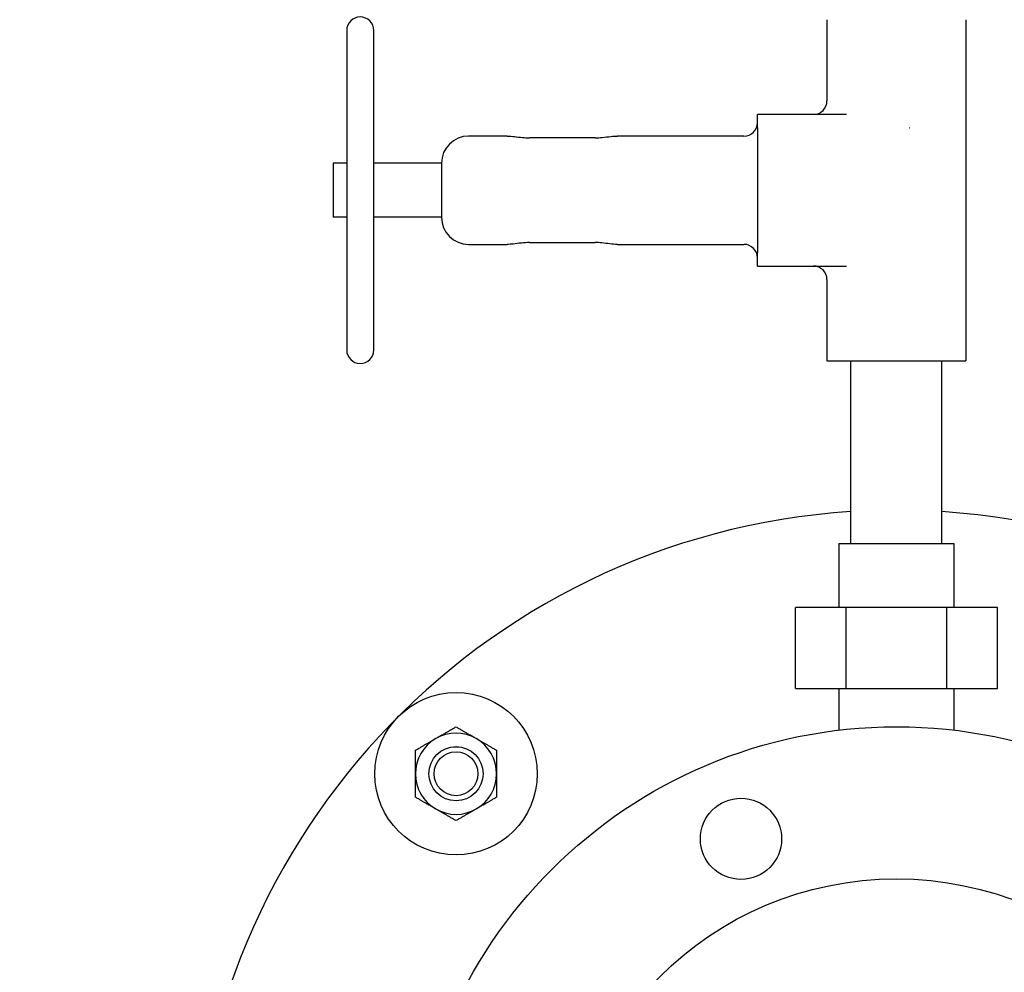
# Model space of a CAD drawing. Header units: inches. Extents: x 36 to 1719, y -84 to 1122.
# Tile 27 of 256: x 401 to 410, y 309 to 318. Entities that reach past the tile are written whole.
import ezdxf

# ---------------------------------------------------------------- set-up
doc = ezdxf.new("R2010")
doc.units = ezdxf.units.IN
doc.header["$LTSCALE"] = 48
doc.header["$MEASUREMENT"] = 0
doc.layers.add('Visible (ANSI)', color=7, linetype='Continuous', lineweight=30)

msp = doc.modelspace()

# ---------------------------------------------------------------- linework, layer by layer
at = {"layer": 'Visible (ANSI)'}
for p, q in [((408.749, 317.93087), (408.749, 317.18087)), ((410.0315, 317.93087), (410.0315, 314.78087)), ((404.31525, 317.83087), (404.31525, 314.88087)), ((404.56525, 314.88087), (404.56525, 317.83087)), ((408.59597, 317.05587), (408.10775, 317.05587)), ((408.10775, 316.93087), (408.10775, 317.05587)), ((408.93044, 317.05587), (408.59597, 317.05587)), ((408.10775, 316.93087), (408.10775, 315.78087)), ((405.79596, 316.85587), (405.44025, 316.85587)), ((406.60775, 316.83912), (406.00325, 316.83912)), ((407.0596, 316.85587), (406.81504, 316.85587)), ((407.4702, 316.85587), (407.0596, 316.85587)), ((407.65589, 316.85587), (407.4702, 316.85587)), ((407.98275, 316.85587), (407.65589, 316.85587)), ((404.31525, 316.60587), (404.19025, 316.60587)), ((404.19025, 316.60587), (404.19025, 316.10587)), ((405.19025, 316.60587), (404.56525, 316.60587)), ((405.19025, 316.60587), (405.19025, 316.10587)), ((404.31525, 316.10587), (404.19025, 316.10587)), ((405.19025, 316.10587), (404.56525, 316.10587)), ((405.44025, 315.85587), (405.79596, 315.85587)), ((406.00325, 315.87262), (406.60775, 315.87262)), ((406.81504, 315.85587), (407.0596, 315.85587)), ((407.0596, 315.85587), (407.4702, 315.85587)), ((407.4702, 315.85587), (407.65589, 315.85587)), ((407.65589, 315.85587), (407.98275, 315.85587)), ((408.10775, 315.65587), (408.10775, 315.78087)), ((408.10775, 315.65587), (408.59597, 315.65587)), ((408.59597, 315.65587), (408.93044, 315.65587)), ((408.749, 315.53087), (408.749, 314.78087)), ((408.749, 314.78087), (410.0315, 314.78087)), ((408.97025, 313.09337), (408.97025, 314.78087)), ((409.81025, 313.09337), (409.81025, 314.78087)), ((408.85875, 313.09337), (408.85875, 312.50282)), ((408.85875, 313.09337), (409.92175, 313.09337)), ((409.92175, 313.09337), (409.92175, 312.50282)), ((408.45831, 311.75479), (408.45831, 312.50282)), ((408.92428, 312.50282), (408.45831, 312.50282)), ((408.92428, 312.50282), (408.92428, 311.75479)), ((409.85622, 312.50282), (408.92428, 312.50282)), ((410.32219, 312.50282), (409.85622, 312.50282)), ((409.85622, 311.75479), (409.85622, 312.50282)), ((410.32219, 311.75479), (410.32219, 312.50282)), ((408.45831, 311.75479), (408.92428, 311.75479)), ((408.85875, 311.75479), (408.85875, 311.36974)), ((408.92428, 311.75479), (409.85622, 311.75479)), ((409.85622, 311.75479), (410.32219, 311.75479)), ((409.92175, 311.75479), (409.92175, 311.36974))]:
    msp.add_line(p, q, dxfattribs=at)
for centre, radius in [((420.3504, 317.86139), 23.75), ((405.32439, 310.9671), 0.75), ((409.39025, 306.90124), 4.5), ((405.32439, 310.9671), 0.25014), ((405.32439, 310.9671), 0.25), ((405.32439, 310.9671), 0.20281), ((407.95519, 310.36578), 0.375), ((409.39025, 306.90124), 3.095)]:
    msp.add_circle(centre, radius, dxfattribs=at)
for centre, radius, start, end in [((404.44025, 317.83087), 0.125, 0, 180), ((408.624, 317.18087), 0.125, 270, 0), ((407.98275, 316.98087), 0.125, 270, 0), ((405.44025, 316.60587), 0.25, 90, 180), ((405.44025, 316.10587), 0.25, 180, 270), ((407.98275, 315.73087), 0.125, 0, 90), ((408.624, 315.53087), 0.125, 0, 90), ((404.44025, 314.88087), 0.125, 180, 0), ((409.39025, 306.90124), 6.5, 93.70477, 267.795772), ((409.39025, 306.90124), 6.5, 267.795772, 86.29523), ((405.32439, 310.9671), 0.375, 60, 120), ((405.32439, 310.9671), 0.375, 120, 180), ((405.32439, 310.9671), 0.375, 0, 60), ((405.32439, 310.9671), 0.375, 180, 240), ((405.32439, 310.9671), 0.375, 300, 0), ((405.32439, 310.9671), 0.375, 240, 300)]:
    msp.add_arc(centre, radius, start, end, dxfattribs=at)
for points, knots in [([(409.50784, 316.93151), (409.50838, 316.93136), (409.50892, 316.9312), (409.50966, 316.93099), (409.50986, 316.93093), (409.51006, 316.93087)], [-0.0048345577, -0.0048345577, -0.0048345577, -0.0048345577, 0, 0, 0.0017665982, 0.0017665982, 0.0017665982, 0.0017665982]), ([(409.51006, 316.93087), (409.50989, 316.93099), (409.50973, 316.9311), (409.50912, 316.93152), (409.50868, 316.93182), (409.50825, 316.93212)], [-0.0017665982, -0.0017665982, -0.0017665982, -0.0017665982, 0, 0, 0.0046696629, 0.0046696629, 0.0046696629, 0.0046696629]), ([(405.79596, 316.85587), (405.84171, 316.85587), (405.88821, 316.84795), (405.95874, 316.84082), (405.98103, 316.83906), (406.00325, 316.83906)], [0, 0, 0, 0, 0.3858058, 0.3858058, 0.55509184, 0.55509184, 0.55509184, 0.55509184]), ([(406.60775, 316.83906), (406.63035, 316.83906), (406.65302, 316.84088), (406.70175, 316.84584), (406.72768, 316.84943), (406.77404, 316.85433), (406.79467, 316.85587), (406.81504, 316.85587)], [0, 0, 0, 0, 0.17218121, 0.17218121, 0.38379394, 0.38379394, 0.55558948, 0.55558948, 0.55558948, 0.55558948]), ([(406.00325, 315.8729), (405.97825, 315.8729), (405.95309, 315.87088), (405.90231, 315.86519), (405.87628, 315.86132), (405.8322, 315.85702), (405.81395, 315.85587), (405.79596, 315.85587)], [0, 0, 0, 0, 0.19051892, 0.19051892, 0.40290378, 0.40290378, 0.55558486, 0.55558486, 0.55558486, 0.55558486]), ([(406.00325, 315.8729), (405.97892, 315.8729), (405.9545, 315.87095), (405.92358, 315.86756), (405.91618, 315.86668), (405.90884, 315.86578)], [0, 0, 0, 0, 0.18539777, 0.18539777, 0.24436742, 0.24436742, 0.24436742, 0.24436742]), ([(406.81504, 315.85587), (406.76899, 315.85587), (406.72154, 315.86422), (406.65096, 315.87138), (406.62929, 315.8729), (406.60775, 315.8729)], [0, 0, 0, 0, 0.39087907, 0.39087907, 0.55505158, 0.55505158, 0.55505158, 0.55505158])]:
    msp.add_open_spline(points, degree=3, knots=knots, dxfattribs=at)
msp.add_open_spline([(405.79596, 316.85587), (405.83254, 316.85587), (405.8701, 316.85094), (405.90858, 316.84615)], degree=3, dxfattribs=at)
for points in [[(405.13689, 311.29186), (405.2239, 311.3421), (405.32439, 311.40011)], [(405.32439, 311.40011), (405.42487, 311.3421), (405.51189, 311.29186)], [(404.94939, 311.18361), (405.04987, 311.24162), (405.13689, 311.29186)], [(405.51189, 311.29186), (405.5989, 311.24162), (405.69939, 311.18361)], [(404.94939, 310.9671), (404.94939, 311.06758), (404.94939, 311.18361)], [(405.69939, 311.18361), (405.69939, 311.06758), (405.69939, 310.9671)], [(404.94939, 310.75059), (404.94939, 310.86662), (404.94939, 310.9671)], [(405.69939, 310.9671), (405.69939, 310.86662), (405.69939, 310.75059)], [(405.13689, 310.64234), (405.04987, 310.69258), (404.94939, 310.75059)], [(405.69939, 310.75059), (405.5989, 310.69258), (405.51189, 310.64234)], [(405.32439, 310.53409), (405.2239, 310.5921), (405.13689, 310.64234)], [(405.51189, 310.64234), (405.42487, 310.5921), (405.32439, 310.53409)]]:
    msp.add_rational_spline(points, [1, 1.0379548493, 1], degree=2, dxfattribs=at)

doc.saveas('drawing.dxf')
